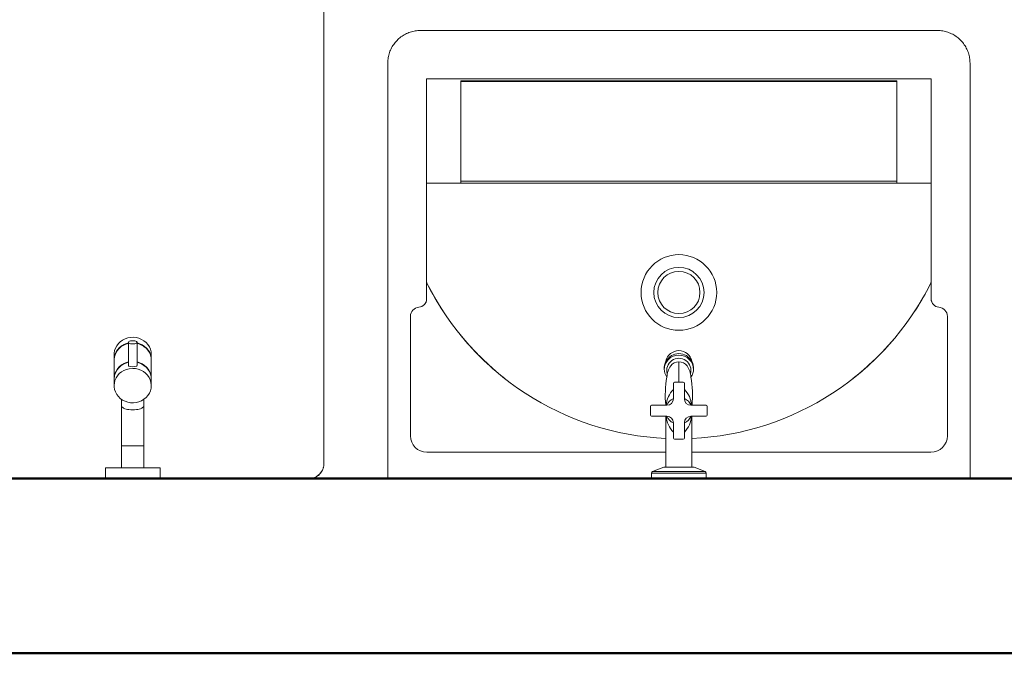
# Model space of a CAD drawing. Extents: x -98 to 248, y -55 to 13.
# Tile 6 of 117: x -8.051 to -7.15, y -33.171 to -32.591. Entities that reach past the tile are written whole.
import ezdxf

# ---------------------------------------------------------------- set-up
doc = ezdxf.new("R2010")
doc.units = 0
doc.header["$LTSCALE"] = 0.01
doc.layers.add('ALVENARIA', color=253, linetype='Continuous')
doc.layers.add('P-SANR-FIXT', color=7, linetype='Continuous', lineweight=5)
doc.layers.add('Q-SPCQ', color=7, linetype='Continuous', lineweight=5)

# ---------------------------------------------------------------- blocks, each defined once
blk = doc.blocks.new('TANQUE EM MÁRMORE SINTÉTICO 1 BATEDOR - Branca - 00971606-1957137-PTS_ ELETRICOS')
at = {"layer": 'P-SANR-FIXT', "color": 9, "true_color": 0xc0c0c0}
for p, q in [((-0.2665, -0.00049), (-0.2665, -0.38049)), ((-0.264, -0.00049), (-0.2665, -0.00049)), ((-0.02493, -0.00049), (-0.264, -0.00049)), ((0.264, -0.00049), (0.02493, -0.00049)), ((0.2665, -0.00049), (0.264, -0.00049)), ((0.2665, -0.38049), (0.2665, -0.00049)), ((-0.23077, -0.02422), (-0.0118, -0.02422)), ((0.0118, -0.02422), (0.23077, -0.02422)), ((-0.24577, -0.14861), (-0.24577, -0.03922)), ((0.24577, -0.03922), (0.24577, -0.14861)), ((-0.23093, -0.36614), (-0.23093, -0.16461)), ((0.23093, -0.16461), (0.23093, -0.36614)), ((-0.23093, -0.17906), (-0.23065, -0.17906)), ((0.23065, -0.17906), (0.23093, -0.17906)), ((0.23093, -0.27049), (-0.23093, -0.27049)), ((-0.1995, -0.27242), (-0.1995, -0.27065)), ((-0.1995, -0.27065), (0.1995, -0.27065)), ((0.1995, -0.27252), (-0.1995, -0.27252)), ((-0.1995, -0.27252), (-0.1995, -0.28016)), ((0.1995, -0.27065), (0.1995, -0.27242)), ((0.1995, -0.28016), (0.1995, -0.27252)), ((-0.1995, -0.28739), (-0.1995, -0.28016)), ((-0.1995, -0.28739), (-0.1995, -0.29321)), ((0.1995, -0.28016), (0.1995, -0.28739)), ((0.1995, -0.29321), (0.1995, -0.28739)), ((-0.1995, -0.30044), (-0.1995, -0.29321)), ((0.1995, -0.29321), (0.1995, -0.30044)), ((-0.1995, -0.30044), (-0.1995, -0.30628)), ((-0.1995, -0.31351), (-0.1995, -0.30628)), ((0.1995, -0.30628), (0.1995, -0.30044)), ((0.1995, -0.30628), (0.1995, -0.31351)), ((-0.1995, -0.31351), (-0.1995, -0.31934)), ((0.1995, -0.31934), (0.1995, -0.31351)), ((-0.1995, -0.32657), (-0.1995, -0.31934)), ((0.1995, -0.31934), (0.1995, -0.32657)), ((-0.1995, -0.32657), (-0.1995, -0.33241)), ((-0.1995, -0.33964), (-0.1995, -0.33241)), ((0.1995, -0.33241), (0.1995, -0.32657)), ((0.1995, -0.33241), (0.1995, -0.33964)), ((-0.1995, -0.33964), (-0.1995, -0.34546)), ((0.1995, -0.34546), (0.1995, -0.33964)), ((-0.1995, -0.35269), (-0.1995, -0.34546)), ((0.1995, -0.34546), (0.1995, -0.35269)), ((-0.1995, -0.35269), (-0.1995, -0.35853)), ((-0.1995, -0.36364), (-0.1995, -0.35853)), ((0.1995, -0.35853), (0.1995, -0.35269)), ((0.1995, -0.35853), (0.1995, -0.36364)), ((0.23093, -0.36614), (-0.23093, -0.36614)), ((-0.1995, -0.36442), (-0.1995, -0.36364)), ((0.1995, -0.36364), (-0.1995, -0.36364)), ((0.1995, -0.36442), (-0.1995, -0.36442)), ((0.1995, -0.36364), (0.1995, -0.36442)), ((-0.2365, -0.41049), (0.2365, -0.41049))]:
    blk.add_line(p, q, dxfattribs=at)
at = {"layer": 'P-SANR-FIXT', "color": 9, "true_color": 0xc0c0c0, "flags": 128}
for points in [[(-0.2665, -0.38049), (-0.26648, -0.38169), (-0.2664, -0.38289), (-0.26628, -0.38408), (-0.26612, -0.38527), (-0.2659, -0.38645), (-0.26564, -0.38762), (-0.26533, -0.38878), (-0.26498, -0.38993), (-0.26458, -0.39106), (-0.26413, -0.39217), (-0.26364, -0.39327), (-0.26311, -0.39434), (-0.26253, -0.3954), (-0.26192, -0.39642), (-0.26126, -0.39743), (-0.26056, -0.39841), (-0.25983, -0.39935), (-0.25905, -0.40027), (-0.25825, -0.40116), (-0.2574, -0.40201), (-0.25652, -0.40283), (-0.25561, -0.40361), (-0.25467, -0.40436), (-0.25371, -0.40507), (-0.25271, -0.40573), (-0.25169, -0.40636), (-0.25064, -0.40695), (-0.24957, -0.40749), (-0.24848, -0.40799), (-0.24737, -0.40845), (-0.24624, -0.40886), (-0.2451, -0.40923), (-0.24395, -0.40955), (-0.24278, -0.40983), (-0.2416, -0.41005), (-0.24041, -0.41023), (-0.23922, -0.41037), (-0.23802, -0.41045), (-0.23682, -0.41049), (-0.2365, -0.41049)], [(0.2365, -0.41049), (0.2377, -0.41047), (0.2389, -0.41039), (0.24009, -0.41027), (0.24128, -0.41011), (0.24246, -0.40989), (0.24363, -0.40963), (0.24479, -0.40932), (0.24594, -0.40897), (0.24707, -0.40857), (0.24818, -0.40812), (0.24928, -0.40763), (0.25035, -0.4071), (0.25141, -0.40652), (0.25244, -0.40591), (0.25344, -0.40525), (0.25442, -0.40455), (0.25536, -0.40382), (0.25628, -0.40304), (0.25717, -0.40223), (0.25802, -0.40139), (0.25884, -0.40051), (0.25962, -0.3996), (0.26037, -0.39866), (0.26108, -0.39769), (0.26174, -0.3967), (0.26237, -0.39568), (0.26296, -0.39463), (0.2635, -0.39356), (0.264, -0.39247), (0.26446, -0.39136), (0.26487, -0.39023), (0.26524, -0.38909), (0.26556, -0.38793), (0.26584, -0.38677), (0.26606, -0.38559), (0.26624, -0.3844), (0.26638, -0.38321), (0.26646, -0.38201), (0.2665, -0.38081), (0.2665, -0.38049)]]:
    blk.add_lwpolyline(points, dxfattribs=at)
at = {"layer": 'P-SANR-FIXT', "color": 9, "true_color": 0xc0c0c0}
for centre, radius, start, end in [((-0.23077, -0.03922), 0.015, 90, 180), ((0.23077, -0.03922), 0.015, 0, 90), ((0, -0.29435), 0.25786, 92.64345, 153.44225), ((0, -0.29435), 0.25786, 26.55775, 87.35655), ((0, -0.29435), 0.25786, 128.14694, 140.80781), ((0, -0.29435), 0.25786, 39.19219, 51.85306), ((0, -0.17049), 0.03465, 90, 270), ((0, -0.17049), 0.03465, 270, 90), ((-0.23739, -0.14861), 0.00838, 180, 265.70027), ((0, -0.29435), 0.25786, 146.4538, 153.57823), ((0, -0.17049), 0.02301, 90, 270), ((0, -0.17049), 0.01933, 90, 270), ((0, -0.17049), 0.02301, 270, 90), ((0, -0.17049), 0.01933, 270, 90), ((0, -0.29435), 0.25786, 26.42177, 33.5462), ((0.23739, -0.14861), 0.00838, 274.29973, 0), ((-0.23859, -0.16461), 0.00766, 0, 85.70027), ((-0.23859, -0.16461), 0.00766, 0, 28.56676), ((0.23859, -0.16461), 0.00766, 94.29973, 180), ((0.23859, -0.16461), 0.00766, 151.43324, 180), ((0, -0.29435), 0.25786, 153.44225, 153.57823), ((0, -0.29435), 0.25786, 26.42177, 26.55775)]:
    blk.add_arc(centre, radius, start, end, dxfattribs=at)
blk = doc.blocks.new('TORNEIRA DE PAREDE PARA TANQUE COM AREJADOR - 1154_C34_Cromado CR10-1957120-PTS_ ELETRICOS')
at = {"layer": 'P-SANR-FIXT', "color": 9, "true_color": 0xc0c0c0}
for p, q in [((-7.12359, -17.98684), (-7.12359, -17.96797)), ((-7.12859, -17.98784), (-7.12859, -18.0019)), ((-7.11959, -17.98684), (-7.12759, -17.98684)), ((-7.11859, -18.00187), (-7.11859, -17.98784)), ((-7.14859, -18.00784), (-7.13561, -18.00784)), ((-7.13561, -18.00784), (-7.13455, -18.00784)), ((-7.11259, -18.00784), (-7.11157, -18.00784)), ((-7.11157, -18.00784), (-7.09859, -18.00784)), ((-7.14959, -18.01684), (-7.14959, -18.00884)), ((-7.13539, -18.01784), (-7.14859, -18.01784)), ((-7.13539, -18.06458), (-7.13539, -18.01784)), ((-7.13539, -18.01784), (-7.13453, -18.01784)), ((-7.11259, -18.01784), (-7.11179, -18.01784)), ((-7.09859, -18.01784), (-7.11179, -18.01784)), ((-7.11179, -18.01784), (-7.11179, -18.06458)), ((-7.09759, -18.00884), (-7.09759, -18.01684)), ((-7.12859, -18.02381), (-7.12859, -18.03784)), ((-7.11859, -18.03784), (-7.11859, -18.02379)), ((-7.12759, -18.03884), (-7.11959, -18.03884)), ((-7.14859, -18.07504), (-7.14859, -18.07001)), ((-7.14859, -18.07001), (-7.09859, -18.07001)), ((-7.14764, -18.06861), (-7.13746, -18.06458)), ((-7.14764, -18.06861), (-7.09954, -18.06861)), ((-7.13746, -18.06458), (-7.13539, -18.06458)), ((-7.13539, -18.06458), (-7.11179, -18.06458)), ((-7.11179, -18.06458), (-7.10972, -18.06458)), ((-7.10972, -18.06458), (-7.09954, -18.06861)), ((-7.09859, -18.07001), (-7.09859, -18.07504))]:
    blk.add_line(p, q, dxfattribs=at)
for centre, radius, start, end in [((-7.12359, -17.97532), 0.01347, 0, 180), ((-7.12359, -17.96988), 0.01204, 11.57235, 168.42765), ((-7.12359, -17.97409), 0.01353, 29.28752, 150.71248), ((-7.12359, -17.97409), 0.01353, 150.71248, 215.60548), ((-7.12359, -17.97586), 0.01107, 343.2273, 196.7727), ((-7.11473, -17.98325), 0.0199, 145.10258, 176.29874), ((-7.12359, -17.97707), 0.0091, 34.89742, 145.10258), ((-7.13243, -17.98324), 0.01988, 3.68561, 34.89742), ((-7.12359, -17.97409), 0.01353, 324.39452, 29.28752), ((-7.03773, -17.99874), 0.0983, 170.17446, 185.31295), ((-7.12759, -17.98784), 0.001, 90, 180), ((-7.11959, -17.98784), 0.001, 0, 90), ((-7.20945, -17.99874), 0.0983, 354.68705, 9.82554), ((-7.11337, -18.00881), 0.0217, 134.51796, 177.42972), ((-7.1338, -18.00881), 0.0217, 2.56958, 45.48204), ((-7.14859, -18.00884), 0.001, 90, 180), ((-7.12359, -18.01284), 0.01225, 114.08951, 155.91049), ((-7.13459, -18.00184), 0.006, 270.31835, 359.46108), ((-7.12359, -18.01284), 0.01225, 24.08815, 65.91049), ((-7.11259, -18.00184), 0.006, 180.31835, 270), ((-7.09859, -18.00884), 0.001, 0, 90), ((-7.14859, -18.01684), 0.001, 180, 270), ((-7.11337, -18.01687), 0.0217, 182.57028, 225.48204), ((-7.12359, -18.01284), 0.01225, 204.08951, 245.91049), ((-7.13459, -18.02384), 0.006, 0.31835, 89.46108), ((-7.12359, -18.01284), 0.01225, 294.08951, 335.91097), ((-7.1338, -18.01687), 0.0217, 314.51796, 357.42996), ((-7.11259, -18.02384), 0.006, 90, 179.46108), ((-7.09859, -18.01684), 0.001, 270, 0), ((-7.12759, -18.03784), 0.001, 180, 270), ((-7.11959, -18.03784), 0.001, 270, 0), ((-7.14709, -18.07001), 0.0015, 111.59984, 180), ((-7.10009, -18.07001), 0.0015, 0, 68.40016)]:
    blk.add_arc(centre, radius, start, end, dxfattribs=at)
blk = doc.blocks.new('TORNEIRA ESFÉRICA PARA MÁQUINA DE LAVAR ROUPA - 1153_C_LNK_Cromado-1957128-PTS_ ELETRICOS')
at = {"layer": 'P-SANR-FIXT', "color": 9, "true_color": 0xc0c0c0}
for p, q in [((-7.62557, -17.9457), (-7.62813, -17.94617)), ((-7.62296, -17.9456), (-7.62557, -17.9457)), ((-7.62037, -17.94588), (-7.62296, -17.9456)), ((-7.63823, -17.95334), (-7.63938, -17.95551)), ((-7.63673, -17.95136), (-7.63823, -17.95334)), ((-7.63493, -17.94962), (-7.63673, -17.95136)), ((-7.63447, -17.95443), (-7.63634, -17.95611)), ((-7.63583, -17.9551), (-7.63388, -17.9535)), ((-7.63286, -17.94815), (-7.63493, -17.94962)), ((-7.63235, -17.95303), (-7.63447, -17.95443)), ((-7.63388, -17.9535), (-7.63169, -17.95218)), ((-7.63058, -17.94699), (-7.63286, -17.94815)), ((-7.63002, -17.95195), (-7.63235, -17.95303)), ((-7.63169, -17.95218), (-7.62932, -17.9512)), ((-7.62813, -17.94617), (-7.63058, -17.94699)), ((-7.62754, -17.95121), (-7.63002, -17.95195)), ((-7.62932, -17.9512), (-7.62754, -17.95071)), ((-7.62754, -17.95036), (-7.62754, -17.9715)), ((-7.61786, -17.94652), (-7.62037, -17.94588)), ((-7.61964, -17.9715), (-7.61964, -17.95005)), ((-7.61964, -17.95071), (-7.61716, -17.95145)), ((-7.61786, -17.9517), (-7.61964, -17.95121)), ((-7.61548, -17.9475), (-7.61786, -17.94652)), ((-7.61548, -17.95268), (-7.61786, -17.9517)), ((-7.61716, -17.95145), (-7.61483, -17.95253)), ((-7.61329, -17.94881), (-7.61548, -17.9475)), ((-7.61329, -17.95399), (-7.61548, -17.95268)), ((-7.61483, -17.95253), (-7.6127, -17.95393)), ((-7.61135, -17.95042), (-7.61329, -17.94881)), ((-7.61135, -17.9556), (-7.61329, -17.95399)), ((-7.6127, -17.95393), (-7.61083, -17.95561)), ((-7.60969, -17.95228), (-7.61135, -17.95042)), ((-7.60835, -17.95436), (-7.60969, -17.95228)), ((-7.60738, -17.9566), (-7.60835, -17.95436)), ((-7.64055, -17.9602), (-7.64059, -17.96136)), ((-7.64059, -17.96136), (-7.64059, -17.96604)), ((-7.64059, -17.96604), (-7.64039, -17.96363)), ((-7.64016, -17.95782), (-7.64055, -17.9602)), ((-7.64001, -17.96245), (-7.64049, -17.96482)), ((-7.64039, -17.96363), (-7.6398, -17.96128)), ((-7.63938, -17.95551), (-7.64016, -17.95782)), ((-7.63914, -17.96017), (-7.64001, -17.96245)), ((-7.6398, -17.96128), (-7.63882, -17.95904)), ((-7.63791, -17.95804), (-7.63914, -17.96017)), ((-7.63882, -17.95904), (-7.63749, -17.95696)), ((-7.63634, -17.95611), (-7.63791, -17.95804)), ((-7.63749, -17.95696), (-7.63583, -17.9551)), ((-7.60969, -17.95746), (-7.61135, -17.9556)), ((-7.61083, -17.95561), (-7.60927, -17.95754)), ((-7.60835, -17.95954), (-7.60969, -17.95746)), ((-7.60927, -17.95754), (-7.60803, -17.95967)), ((-7.60738, -17.96178), (-7.60835, -17.95954)), ((-7.60803, -17.95967), (-7.60717, -17.96195)), ((-7.60678, -17.95895), (-7.60738, -17.9566)), ((-7.60678, -17.96413), (-7.60738, -17.96178)), ((-7.60717, -17.96195), (-7.60668, -17.96433)), ((-7.60658, -17.96136), (-7.60678, -17.95895)), ((-7.60658, -17.96604), (-7.60658, -17.96136)), ((-7.64049, -17.96482), (-7.64059, -17.96654)), ((-7.64059, -17.96654), (-7.64059, -17.98347)), ((-7.63749, -17.97439), (-7.63583, -17.97253)), ((-7.63447, -17.97173), (-7.63634, -17.97342)), ((-7.63583, -17.97253), (-7.63388, -17.97092)), ((-7.63235, -17.97033), (-7.63447, -17.97173)), ((-7.63388, -17.97092), (-7.63169, -17.96961)), ((-7.63002, -17.96925), (-7.63235, -17.97033)), ((-7.63169, -17.96961), (-7.62932, -17.96863)), ((-7.62754, -17.96851), (-7.63002, -17.96925)), ((-7.62932, -17.96863), (-7.62754, -17.96814)), ((-7.61964, -17.96814), (-7.61716, -17.96888)), ((-7.61786, -17.969), (-7.61964, -17.96851)), ((-7.61548, -17.96999), (-7.61786, -17.969)), ((-7.61716, -17.96888), (-7.61483, -17.96996)), ((-7.61329, -17.9713), (-7.61548, -17.96999)), ((-7.61483, -17.96996), (-7.6127, -17.97136)), ((-7.61135, -17.9729), (-7.61329, -17.9713)), ((-7.6127, -17.97136), (-7.61083, -17.97304)), ((-7.60658, -17.96654), (-7.60678, -17.96413)), ((-7.60668, -17.96433), (-7.60658, -17.96604)), ((-7.60658, -17.98347), (-7.60658, -17.96654)), ((-7.64059, -17.98347), (-7.64039, -17.98106)), ((-7.64001, -17.97975), (-7.64049, -17.98213)), ((-7.64039, -17.98106), (-7.6398, -17.97871)), ((-7.63914, -17.97748), (-7.64001, -17.97975)), ((-7.6398, -17.97871), (-7.63882, -17.97647)), ((-7.63791, -17.97535), (-7.63914, -17.97748)), ((-7.63882, -17.97647), (-7.63749, -17.97439)), ((-7.63749, -17.98075), (-7.63882, -17.98282)), ((-7.63634, -17.97342), (-7.63791, -17.97535)), ((-7.63583, -17.97888), (-7.63749, -17.98075)), ((-7.63388, -17.97728), (-7.63583, -17.97888)), ((-7.63169, -17.97597), (-7.63388, -17.97728)), ((-7.62932, -17.97498), (-7.63169, -17.97597)), ((-7.6268, -17.97434), (-7.62932, -17.97498)), ((-7.62359, -17.97406), (-7.6268, -17.97434)), ((-7.62099, -17.97425), (-7.62359, -17.97406)), ((-7.61845, -17.9748), (-7.62099, -17.97425)), ((-7.61604, -17.9757), (-7.61845, -17.9748)), ((-7.6138, -17.97694), (-7.61604, -17.9757)), ((-7.61179, -17.97848), (-7.6138, -17.97694)), ((-7.61005, -17.98028), (-7.61179, -17.97848)), ((-7.60969, -17.97477), (-7.61135, -17.9729)), ((-7.61083, -17.97304), (-7.60927, -17.97497)), ((-7.60864, -17.98231), (-7.61005, -17.98028)), ((-7.60835, -17.97684), (-7.60969, -17.97477)), ((-7.60927, -17.97497), (-7.60803, -17.9771)), ((-7.60738, -17.97908), (-7.60835, -17.97684)), ((-7.60803, -17.9771), (-7.60717, -17.97938)), ((-7.60678, -17.98144), (-7.60738, -17.97908)), ((-7.60717, -17.97938), (-7.60668, -17.98175)), ((-7.60658, -17.98385), (-7.60678, -17.98144)), ((-7.60668, -17.98175), (-7.60658, -17.98347)), ((-7.64049, -17.98213), (-7.64059, -17.98385)), ((-7.64059, -17.98385), (-7.64059, -17.98983)), ((-7.64039, -17.98742), (-7.64059, -17.98983)), ((-7.64059, -17.98983), (-7.64055, -17.99098)), ((-7.6398, -17.98506), (-7.64039, -17.98742)), ((-7.63882, -17.98282), (-7.6398, -17.98506)), ((-7.60758, -17.98452), (-7.60864, -17.98231)), ((-7.60689, -17.98685), (-7.60758, -17.98452)), ((-7.60659, -17.98925), (-7.60689, -17.98685)), ((-7.60678, -17.99224), (-7.60658, -17.98983)), ((-7.60658, -17.98983), (-7.60658, -17.98385)), ((-7.64055, -17.99098), (-7.64016, -17.99337)), ((-7.64016, -17.99337), (-7.63938, -17.99568)), ((-7.63938, -17.99568), (-7.63823, -17.99785)), ((-7.63823, -17.99785), (-7.63673, -17.99983)), ((-7.63673, -17.99983), (-7.63493, -18.00157)), ((-7.61135, -18.00077), (-7.60969, -17.99891)), ((-7.60969, -17.99891), (-7.60835, -17.99683)), ((-7.60835, -17.99683), (-7.60738, -17.99459)), ((-7.60738, -17.99459), (-7.60678, -17.99224)), ((-7.63493, -18.00157), (-7.63286, -18.00304)), ((-7.63386, -18.00237), (-7.63386, -18.0082)), ((-7.63386, -18.0082), (-7.63386, -18.04504)), ((-7.63286, -18.00304), (-7.63058, -18.0042)), ((-7.63058, -18.0042), (-7.62813, -18.00502)), ((-7.62813, -18.00502), (-7.62557, -18.00549)), ((-7.62557, -18.00549), (-7.62296, -18.00558)), ((-7.62296, -18.00558), (-7.62037, -18.00531)), ((-7.62037, -18.00531), (-7.61786, -18.00467)), ((-7.61786, -18.00467), (-7.61548, -18.00369)), ((-7.61548, -18.00369), (-7.61329, -18.00238)), ((-7.61331, -18.0082), (-7.61331, -18.00239)), ((-7.61331, -18.04504), (-7.61331, -18.0082)), ((-7.61329, -18.00238), (-7.61135, -18.00077)), ((-7.63386, -18.04504), (-7.62359, -18.04504)), ((-7.63386, -18.04504), (-7.63386, -18.06504)), ((-7.62359, -18.04504), (-7.61331, -18.04504)), ((-7.61331, -18.04504), (-7.61331, -18.06504)), ((-7.64859, -18.06504), (-7.64859, -18.07504)), ((-7.59859, -18.06504), (-7.64859, -18.06504)), ((-7.59859, -18.07504), (-7.59859, -18.06504))]:
    blk.add_line(p, q, dxfattribs=at)
for centre, radius, start, end in [((-7.62685, -17.9715), 0.00069, 180, 270), ((-7.62359, -17.95754), 0.01501, 257.45, 282.55), ((-7.62032, -17.9715), 0.000686, 270, 0), ((-7.63186, -18.00805), 0.00201, 184.35523, 225.64477), ((-7.61531, -18.00805), 0.00201, 314.35523, 355.64477), ((-7.62956, -18.00569), 0.00531, 225.64477, 244.35523), ((-7.6279, -18.00335), 0.00815, 240.96259, 259.03741), ((-7.62591, -17.99958), 0.01228, 253.29117, 264.78364), ((-7.62359, -17.98663), 0.02542, 262.21504, 277.78496), ((-7.62126, -17.99958), 0.01228, 275.21636, 286.70883), ((-7.61928, -18.00335), 0.00815, 280.96259, 299.03741), ((-7.61762, -18.00569), 0.00531, 295.64477, 314.35523)]:
    blk.add_arc(centre, radius, start, end, dxfattribs=at)
for major_axis, ratio in [((-0.00397, 0), 0.372577), ((0.00397, 0), 0.372557)]:
    blk.add_ellipse((-7.62359, -17.95021), major_axis=major_axis, ratio=ratio, start_param=4.712389, end_param=7.853982, dxfattribs=at)
blk = doc.blocks.new('Lavadora de roupas Electrolux - Electrolux-LSE12-2272090-PTS_ ELETRICOS')
at = {"layer": 'Q-SPCQ', "color": 9, "true_color": 0xc0c0c0}
for p, q in [((-0.01834, 0), (-0.01351, 0)), ((-0.01834, 0), (-0.01351, 0)), ((-0.03001, 0), (-0.52983, 0)), ((-0.0135, 0), (-0.01351, 0)), ((-0.00001, -0.0135), (-0.00045, -0.01008))]:
    blk.add_line(p, q, dxfattribs=at)
at = {"layer": 'Q-SPCQ', "color": 9, "true_color": 0xc0c0c0, "flags": 128}
for points in [[(-0.01351, 0), (-0.01352, 0), (-0.01356, 0), (-0.01363, 0), (-0.01372, 0), (-0.01384, 0), (-0.01398, 0), (-0.01415, 0), (-0.01434, 0), (-0.01456, 0), (-0.01481, 0), (-0.01508, 0), (-0.01537, 0), (-0.01569, 0), (-0.01603, 0), (-0.01639, 0), (-0.01677, 0), (-0.01718, 0), (-0.0176, 0), (-0.01805, 0), (-0.01851, 0), (-0.01899, 0), (-0.01949, 0), (-0.02001, 0), (-0.02054, 0), (-0.02109, 0), (-0.02165, 0), (-0.02223, 0), (-0.02282, 0), (-0.02342, 0), (-0.02403, 0), (-0.02465, 0), (-0.02528, 0), (-0.02591, 0), (-0.02655, 0), (-0.0272, 0), (-0.02786, 0), (-0.02851, 0), (-0.02917, 0), (-0.02983, 0), (-0.03001, 0)], [(-0.0135, 0), (-0.01296, -0.00001), (-0.01242, -0.00004), (-0.01188, -0.0001), (-0.01135, -0.00017), (-0.01082, -0.00027), (-0.01029, -0.00039), (-0.00977, -0.00053), (-0.00925, -0.00069), (-0.00874, -0.00087), (-0.00824, -0.00107), (-0.00775, -0.00129), (-0.00727, -0.00153), (-0.00679, -0.00178), (-0.00633, -0.00206), (-0.00588, -0.00236), (-0.00544, -0.00267), (-0.00501, -0.003), (-0.0046, -0.00335), (-0.0042, -0.00371)], [(-0.00186, -0.00667), (-0.00396, -0.00395), (-0.00766, -0.00133)], [(-0.00382, -0.00409), (-0.00345, -0.00449), (-0.0031, -0.0049), (-0.00276, -0.00532), (-0.00244, -0.00576), (-0.00214, -0.00621), (-0.00186, -0.00667), (-0.00159, -0.00714), (-0.00135, -0.00762), (-0.00112, -0.00811), (-0.00092, -0.00861), (-0.00073, -0.00912), (-0.00057, -0.00963), (-0.00042, -0.01015), (-0.0003, -0.01068), (-0.0002, -0.01121), (-0.00012, -0.01174), (-0.00006, -0.01228), (-0.00002, -0.01281), (0, -0.01335)]]:
    blk.add_lwpolyline(points, dxfattribs=at)
at = {"layer": 'Q-SPCQ', "color": 9, "true_color": 0xc0c0c0}
for start, end in [(30.38252, 64.34984), (0, 14.67423)]:
    blk.add_arc((-0.01351, -0.0135), 0.0135, start, end, dxfattribs=at)
blk = doc.blocks.new('BASE 1')
at = {"layer": 'ALVENARIA', "lineweight": 50}
for p, q in [((7.84, -9.84), (5.84, -9.84)), ((5.68, -10), (14.52, -10))]:
    blk.add_line(p, q, dxfattribs=at)
at = {"layer": 'ALVENARIA'}
for name, p, rotation in [('Lavadora de roupas Electrolux - Electrolux-LSE12-2272090-PTS_ ELETRICOS', (6.565, -9.84), 269.9999999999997), ('TANQUE EM MÁRMORE SINTÉTICO 1 BATEDOR - Branca - 00971606-1957137-PTS_ ELETRICOS', (6.89, -9.84), 180)]:
    blk.add_blockref(name, p, dxfattribs=dict(at, rotation=rotation))
for name in ['TORNEIRA ESFÉRICA PARA MÁQUINA DE LAVAR ROUPA - 1153_C_LNK_Cromado-1957128-PTS_ ELETRICOS', 'TORNEIRA DE PAREDE PARA TANQUE COM AREJADOR - 1154_C34_Cromado CR10-1957120-PTS_ ELETRICOS']:
    blk.add_blockref(name, (14.01359, 8.23504), dxfattribs=at)

msp = doc.modelspace()

# ---------------------------------------------------------------- block references
msp.add_blockref('BASE 1', (-14.33802, -23.17098))

doc.saveas('drawing.dxf')
